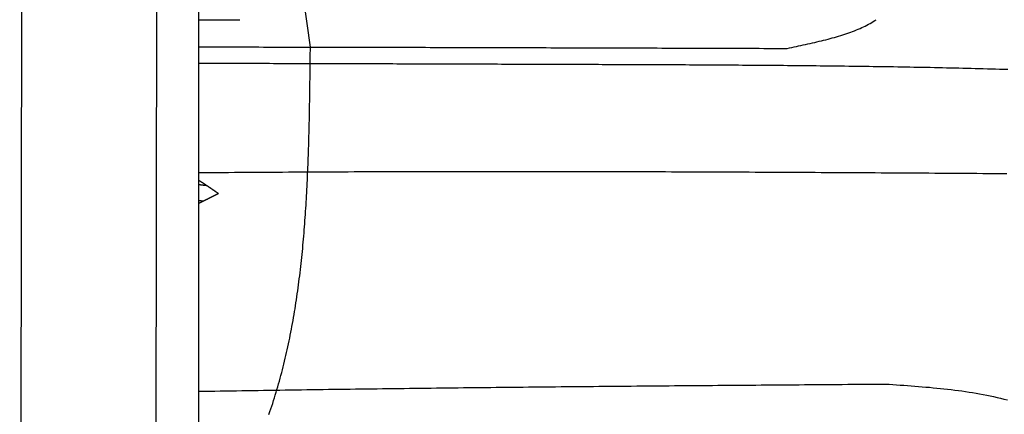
# Model space of a CAD drawing. Extents: x 562 to 7231, y 5767 to 12226.
# Tile 59 of 83: x 4462 to 5264, y 8919 to 9240. Entities that reach past the tile are written whole.
import ezdxf

# ---------------------------------------------------------------- set-up
doc = ezdxf.new("R2010")
doc.units = 0
doc.layers.get('0').update_dxf_attribs({"linetype": 'CONTINUOUS'})
doc.layers.add('CAR', color=10, linetype='CONTINUOUS')

msp = doc.modelspace()

# ---------------------------------------------------------------- linework, layer by layer
for p, q in [((4574.509, 10106.394), (4571.788, 8191.896)), ((4607.567, 9889.479), (4607.567, 8629.111)), ((4464.148, 9872.479), (4461.788, 8192.066))]:
    msp.add_line(p, q)
at = {"layer": 'CAR'}
msp.add_line((4698.65, 9218), (4623.894, 9746.723), dxfattribs=at)
for points in [[(4607.57, 9240.17, 0), (4607.83, 9240.17, 0), (4608.09, 9240.17, 0), (4608.36, 9240.17, 0), (4608.62, 9240.17, 0), (4608.88, 9240.17, 0), (4609.15, 9240.17, 0), (4609.41, 9240.17, 0), (4609.67, 9240.18, 0), (4609.94, 9240.18, 0), (4610.2, 9240.18, 0), (4610.47, 9240.18, 0), (4610.73, 9240.18, 0), (4610.99, 9240.18, 0), (4611.26, 9240.18, 0), (4611.52, 9240.18, 0), (4611.78, 9240.18, 0), (4612.05, 9240.19, 0), (4612.31, 9240.19, 0), (4612.57, 9240.19, 0), (4612.84, 9240.19, 0), (4613.1, 9240.19, 0), (4613.36, 9240.19, 0), (4613.63, 9240.19, 0), (4613.89, 9240.19, 0), (4614.16, 9240.19, 0), (4614.42, 9240.2, 0), (4614.68, 9240.2, 0), (4614.95, 9240.2, 0), (4615.21, 9240.2, 0), (4615.47, 9240.2, 0), (4615.74, 9240.2, 0), (4616, 9240.2, 0), (4616.26, 9240.2, 0), (4616.53, 9240.2, 0), (4616.79, 9240.21, 0), (4617.06, 9240.21, 0), (4617.32, 9240.21, 0), (4617.58, 9240.21, 0), (4617.85, 9240.21, 0), (4618.11, 9240.21, 0), (4618.37, 9240.21, 0), (4618.64, 9240.21, 0), (4618.9, 9240.21, 0), (4619.16, 9240.22, 0), (4619.43, 9240.22, 0), (4619.69, 9240.22, 0), (4619.96, 9240.22, 0), (4620.22, 9240.22, 0), (4620.48, 9240.22, 0), (4620.75, 9240.22, 0), (4621.01, 9240.22, 0), (4621.27, 9240.22, 0), (4621.54, 9240.22, 0), (4621.8, 9240.23, 0), (4622.06, 9240.23, 0), (4622.33, 9240.23, 0), (4622.59, 9240.23, 0), (4622.85, 9240.23, 0), (4623.12, 9240.23, 0), (4623.38, 9240.23, 0), (4623.65, 9240.23, 0), (4623.91, 9240.23, 0), (4624.17, 9240.24, 0), (4624.44, 9240.24, 0), (4624.7, 9240.24, 0), (4624.96, 9240.24, 0), (4625.23, 9240.24, 0), (4625.49, 9240.24, 0), (4625.75, 9240.24, 0), (4626.02, 9240.24, 0), (4626.28, 9240.24, 0), (4626.55, 9240.24, 0), (4626.81, 9240.25, 0), (4627.07, 9240.25, 0), (4627.34, 9240.25, 0), (4627.6, 9240.25, 0), (4627.86, 9240.25, 0), (4628.13, 9240.25, 0), (4628.39, 9240.25, 0), (4628.65, 9240.25, 0), (4628.92, 9240.25, 0), (4629.18, 9240.26, 0), (4629.44, 9240.26, 0), (4629.71, 9240.26, 0), (4629.97, 9240.26, 0), (4630.24, 9240.26, 0), (4630.5, 9240.26, 0), (4630.76, 9240.26, 0), (4631.03, 9240.26, 0), (4631.29, 9240.26, 0), (4631.55, 9240.26, 0), (4631.82, 9240.27, 0), (4632.08, 9240.27, 0), (4632.34, 9240.27, 0), (4632.61, 9240.27, 0), (4632.87, 9240.27, 0), (4633.14, 9240.27, 0), (4633.4, 9240.27, 0), (4633.66, 9240.27, 0), (4633.93, 9240.27, 0), (4634.19, 9240.27, 0), (4634.45, 9240.28, 0), (4634.72, 9240.28, 0), (4634.98, 9240.28, 0), (4635.24, 9240.28, 0), (4635.51, 9240.28, 0), (4635.77, 9240.28, 0), (4636.04, 9240.28, 0), (4636.3, 9240.28, 0), (4636.56, 9240.28, 0), (4636.83, 9240.28, 0), (4637.09, 9240.29, 0), (4637.35, 9240.29, 0), (4637.62, 9240.29, 0), (4637.88, 9240.29, 0), (4638.14, 9240.29, 0), (4638.41, 9240.29, 0), (4638.67, 9240.29, 0), (4638.93, 9240.29, 0), (4639.2, 9240.29, 0), (4639.46, 9240.29, 0), (4639.73, 9240.3, 0), (4639.99, 9240.3, 0), (4640.25, 9240.3, 0), (4640.52, 9240.3, 0), (4640.78, 9240.3, 0), (4641.04, 9240.3, 0)], [(5087.01, 9216.92, 0), (5088.9, 9217.31, 0), (5090.8, 9217.71, 0), (5092.69, 9218.11, 0), (5094.58, 9218.52, 0), (5096.47, 9218.92, 0), (5098.35, 9219.32, 0), (5100.23, 9219.73, 0), (5102.1, 9220.14, 0), (5103.97, 9220.55, 0), (5105.83, 9220.97, 0), (5107.68, 9221.39, 0), (5109.53, 9221.82, 0), (5111.36, 9222.25, 0), (5113.19, 9222.69, 0), (5115, 9223.13, 0), (5116.81, 9223.58, 0), (5118.6, 9224.03, 0), (5120.38, 9224.49, 0), (5122.14, 9224.96, 0), (5123.89, 9225.44, 0), (5125.63, 9225.93, 0), (5127.35, 9226.42, 0), (5129.05, 9226.92, 0), (5130.74, 9227.44, 0), (5132.41, 9227.96, 0), (5134.05, 9228.49, 0), (5135.68, 9229.04, 0), (5137.29, 9229.59, 0), (5138.88, 9230.16, 0), (5140.44, 9230.73, 0), (5141.99, 9231.33, 0), (5143.51, 9231.93, 0), (5145, 9232.55, 0), (5146.47, 9233.18, 0), (5147.92, 9233.82, 0), (5149.33, 9234.48, 0), (5150.72, 9235.15, 0), (5152.09, 9235.84, 0), (5153.42, 9236.55, 0), (5154.72, 9237.27, 0), (5156, 9238.01, 0), (5157.24, 9238.76, 0), (5158.45, 9239.53, 0), (5159.63, 9240.32, 0)], [(4607.57, 9218.13, 0), (4611.34, 9218.13, 0), (4615.12, 9218.12, 0), (4618.89, 9218.12, 0), (4622.67, 9218.11, 0), (4626.44, 9218.11, 0), (4630.22, 9218.11, 0), (4633.99, 9218.1, 0), (4637.77, 9218.1, 0), (4641.54, 9218.09, 0), (4645.32, 9218.09, 0), (4649.09, 9218.08, 0), (4652.87, 9218.08, 0), (4656.64, 9218.07, 0), (4660.42, 9218.06, 0), (4664.19, 9218.06, 0), (4667.97, 9218.05, 0), (4671.74, 9218.05, 0), (4675.52, 9218.04, 0), (4679.29, 9218.03, 0), (4683.07, 9218.03, 0), (4686.84, 9218.02, 0), (4690.62, 9218.01, 0), (4694.39, 9218.01, 0), (4698.17, 9218, 0), (4701.94, 9217.99, 0), (4705.72, 9217.99, 0), (4709.49, 9217.98, 0), (4713.27, 9217.97, 0), (4717.04, 9217.97, 0), (4720.82, 9217.96, 0), (4724.59, 9217.95, 0), (4728.37, 9217.94, 0), (4732.14, 9217.93, 0), (4735.92, 9217.93, 0), (4739.69, 9217.92, 0), (4743.47, 9217.91, 0), (4747.24, 9217.9, 0), (4751.02, 9217.89, 0), (4754.79, 9217.89, 0), (4758.57, 9217.88, 0), (4762.34, 9217.87, 0), (4766.12, 9217.86, 0), (4769.89, 9217.85, 0), (4773.67, 9217.84, 0), (4777.44, 9217.83, 0), (4781.22, 9217.83, 0), (4784.99, 9217.82, 0), (4788.77, 9217.81, 0), (4792.54, 9217.8, 0), (4796.32, 9217.79, 0), (4800.09, 9217.78, 0), (4803.87, 9217.77, 0), (4807.65, 9217.76, 0), (4811.42, 9217.75, 0), (4815.2, 9217.74, 0), (4818.97, 9217.73, 0), (4822.75, 9217.72, 0), (4826.52, 9217.71, 0), (4830.3, 9217.7, 0), (4834.07, 9217.69, 0), (4837.85, 9217.68, 0), (4841.62, 9217.67, 0), (4845.4, 9217.66, 0), (4849.17, 9217.65, 0), (4852.95, 9217.64, 0), (4856.72, 9217.63, 0), (4860.5, 9217.62, 0), (4864.27, 9217.61, 0), (4868.05, 9217.6, 0), (4871.82, 9217.59, 0), (4875.6, 9217.58, 0), (4879.37, 9217.57, 0), (4883.15, 9217.56, 0), (4886.92, 9217.55, 0), (4890.7, 9217.54, 0), (4894.47, 9217.52, 0), (4898.25, 9217.51, 0), (4902.02, 9217.5, 0), (4905.8, 9217.49, 0), (4909.57, 9217.48, 0), (4913.35, 9217.47, 0), (4917.12, 9217.46, 0), (4920.9, 9217.45, 0), (4924.67, 9217.43, 0), (4928.45, 9217.42, 0), (4932.23, 9217.41, 0), (4936, 9217.4, 0), (4939.78, 9217.39, 0), (4943.55, 9217.38, 0), (4947.33, 9217.37, 0), (4951.1, 9217.35, 0), (4954.88, 9217.34, 0), (4958.65, 9217.33, 0), (4962.43, 9217.32, 0), (4966.2, 9217.31, 0), (4969.98, 9217.29, 0), (4973.75, 9217.28, 0), (4977.53, 9217.27, 0), (4981.3, 9217.26, 0), (4985.08, 9217.25, 0), (4988.85, 9217.23, 0), (4992.63, 9217.22, 0), (4996.4, 9217.21, 0), (5000.18, 9217.2, 0), (5003.95, 9217.19, 0), (5007.73, 9217.17, 0), (5011.5, 9217.16, 0), (5015.28, 9217.15, 0), (5019.05, 9217.14, 0), (5022.83, 9217.13, 0), (5026.6, 9217.11, 0), (5030.38, 9217.1, 0), (5034.16, 9217.09, 0), (5037.93, 9217.08, 0), (5041.71, 9217.06, 0), (5045.48, 9217.05, 0), (5049.26, 9217.04, 0), (5053.03, 9217.03, 0), (5056.81, 9217.02, 0), (5060.58, 9217, 0), (5064.36, 9216.99, 0), (5068.13, 9216.98, 0), (5071.91, 9216.97, 0), (5075.68, 9216.95, 0), (5079.46, 9216.94, 0), (5083.23, 9216.93, 0), (5087.01, 9216.92, 0)], [(4664.89, 8918.85, 0), (4665.66, 8921.08, 0), (4666.43, 8923.31, 0), (4667.17, 8925.55, 0), (4667.91, 8927.8, 0), (4668.64, 8930.05, 0), (4669.35, 8932.31, 0), (4670.05, 8934.58, 0), (4670.74, 8936.85, 0), (4671.42, 8939.12, 0), (4672.09, 8941.4, 0), (4672.75, 8943.69, 0), (4673.39, 8945.98, 0), (4674.02, 8948.28, 0), (4674.65, 8950.58, 0), (4675.26, 8952.89, 0), (4675.86, 8955.21, 0), (4676.45, 8957.53, 0), (4677.02, 8959.85, 0), (4677.59, 8962.18, 0), (4678.15, 8964.52, 0), (4678.7, 8966.86, 0), (4679.23, 8969.2, 0), (4679.76, 8971.55, 0), (4680.28, 8973.91, 0), (4680.79, 8976.27, 0), (4681.28, 8978.63, 0), (4681.77, 8981, 0), (4682.25, 8983.38, 0), (4682.71, 8985.76, 0), (4683.17, 8988.14, 0), (4683.62, 8990.53, 0), (4684.06, 8992.92, 0), (4684.49, 8995.32, 0), (4684.91, 8997.72, 0), (4685.33, 9000.13, 0), (4685.73, 9002.54, 0), (4686.13, 9004.95, 0), (4686.51, 9007.37, 0), (4686.89, 9009.8, 0), (4687.26, 9012.22, 0), (4687.62, 9014.66, 0), (4687.97, 9017.09, 0), (4688.32, 9019.53, 0), (4688.66, 9021.98, 0), (4688.99, 9024.42, 0), (4689.31, 9026.88, 0), (4689.62, 9029.33, 0), (4689.93, 9031.79, 0), (4690.22, 9034.25, 0), (4690.51, 9036.72, 0), (4690.8, 9039.19, 0), (4691.08, 9041.66, 0), (4691.34, 9044.14, 0), (4691.61, 9046.62, 0), (4691.86, 9049.1, 0), (4692.11, 9051.59, 0), (4692.35, 9054.08, 0), (4692.59, 9056.58, 0), (4692.82, 9059.07, 0), (4693.04, 9061.57, 0), (4693.26, 9064.08, 0), (4693.47, 9066.58, 0), (4693.67, 9069.09, 0), (4693.87, 9071.6, 0), (4694.06, 9074.12, 0), (4694.25, 9076.64, 0), (4694.43, 9079.16, 0), (4694.6, 9081.68, 0), (4694.77, 9084.21, 0), (4694.94, 9086.73, 0), (4695.1, 9089.27, 0), (4695.25, 9091.8, 0), (4695.4, 9094.34, 0), (4695.54, 9096.87, 0), (4695.68, 9099.42, 0), (4695.82, 9101.96, 0), (4695.95, 9104.5, 0), (4696.07, 9107.05, 0), (4696.2, 9109.6, 0), (4696.31, 9112.15, 0), (4696.42, 9114.71, 0), (4696.53, 9117.27, 0), (4696.64, 9119.82, 0), (4696.74, 9122.38, 0), (4696.83, 9124.95, 0), (4696.93, 9127.51, 0), (4697.02, 9130.08, 0), (4697.1, 9132.64, 0), (4697.19, 9135.21, 0), (4697.26, 9137.78, 0), (4697.34, 9140.35, 0), (4697.41, 9142.93, 0), (4697.48, 9145.5, 0), (4697.55, 9148.08, 0), (4697.61, 9150.66, 0), (4697.68, 9153.24, 0), (4697.74, 9155.82, 0), (4697.79, 9158.4, 0), (4697.85, 9160.98, 0), (4697.9, 9163.57, 0), (4697.95, 9166.15, 0), (4698, 9168.74, 0), (4698.04, 9171.33, 0), (4698.09, 9173.91, 0), (4698.13, 9176.5, 0), (4698.17, 9179.09, 0), (4698.21, 9181.68, 0), (4698.25, 9184.27, 0), (4698.28, 9186.87, 0), (4698.32, 9189.46, 0), (4698.35, 9192.05, 0), (4698.38, 9194.64, 0), (4698.42, 9197.24, 0), (4698.45, 9199.83, 0), (4698.48, 9202.43, 0), (4698.51, 9205.02, 0), (4698.54, 9207.62, 0), (4698.56, 9210.21, 0), (4698.59, 9212.81, 0), (4698.62, 9215.4, 0), (4698.65, 9218, 0)], [(4607.57, 9204.89, 0), (4610.61, 9204.89, 0), (4613.66, 9204.88, 0), (4616.7, 9204.87, 0), (4619.75, 9204.87, 0), (4622.79, 9204.86, 0), (4625.84, 9204.86, 0), (4628.88, 9204.85, 0), (4631.93, 9204.84, 0), (4634.97, 9204.84, 0), (4638.02, 9204.83, 0), (4641.06, 9204.82, 0), (4644.11, 9204.82, 0), (4647.15, 9204.81, 0), (4650.2, 9204.8, 0), (4653.24, 9204.8, 0), (4656.29, 9204.79, 0), (4659.33, 9204.78, 0), (4662.38, 9204.78, 0), (4665.42, 9204.77, 0), (4668.47, 9204.76, 0), (4671.52, 9204.75, 0), (4674.56, 9204.75, 0), (4677.61, 9204.74, 0), (4680.65, 9204.73, 0), (4683.7, 9204.73, 0), (4686.74, 9204.72, 0), (4689.79, 9204.71, 0), (4692.83, 9204.7, 0), (4695.88, 9204.69, 0), (4698.92, 9204.69, 0), (4701.97, 9204.68, 0), (4705.01, 9204.67, 0), (4708.06, 9204.66, 0), (4711.1, 9204.65, 0), (4714.15, 9204.65, 0), (4717.19, 9204.64, 0), (4720.24, 9204.63, 0), (4723.28, 9204.62, 0), (4726.33, 9204.61, 0), (4729.37, 9204.61, 0), (4732.42, 9204.6, 0), (4735.46, 9204.59, 0), (4738.51, 9204.58, 0), (4741.56, 9204.57, 0), (4744.6, 9204.56, 0), (4747.65, 9204.55, 0), (4750.69, 9204.55, 0), (4753.74, 9204.54, 0), (4756.78, 9204.53, 0), (4759.83, 9204.52, 0), (4762.87, 9204.51, 0), (4765.92, 9204.5, 0), (4768.96, 9204.49, 0), (4772.01, 9204.48, 0), (4775.05, 9204.47, 0), (4778.1, 9204.46, 0), (4781.14, 9204.45, 0), (4784.19, 9204.45, 0), (4787.23, 9204.44, 0), (4790.28, 9204.43, 0), (4793.32, 9204.42, 0), (4796.37, 9204.41, 0), (4799.41, 9204.4, 0), (4802.46, 9204.39, 0), (4805.51, 9204.38, 0), (4808.55, 9204.37, 0), (4811.6, 9204.36, 0), (4814.64, 9204.35, 0), (4817.69, 9204.34, 0), (4820.73, 9204.33, 0), (4823.78, 9204.32, 0), (4826.82, 9204.31, 0), (4829.87, 9204.3, 0), (4832.91, 9204.29, 0), (4835.96, 9204.28, 0), (4839, 9204.27, 0), (4842.05, 9204.26, 0), (4845.09, 9204.25, 0), (4848.14, 9204.24, 0), (4851.18, 9204.23, 0), (4854.23, 9204.22, 0), (4857.27, 9204.21, 0), (4860.32, 9204.2, 0), (4863.36, 9204.19, 0), (4866.41, 9204.18, 0), (4869.46, 9204.17, 0), (4872.5, 9204.16, 0), (4875.55, 9204.15, 0), (4878.59, 9204.14, 0), (4881.64, 9204.13, 0), (4884.68, 9204.12, 0), (4887.73, 9204.11, 0), (4890.77, 9204.1, 0), (4893.82, 9204.09, 0), (4896.86, 9204.08, 0), (4899.91, 9204.07, 0), (4902.95, 9204.06, 0), (4906, 9204.04, 0), (4909.04, 9204.03, 0), (4912.09, 9204.02, 0), (4915.13, 9204.01, 0), (4918.18, 9204, 0), (4921.22, 9203.99, 0), (4924.27, 9203.98, 0), (4927.31, 9203.97, 0), (4930.36, 9203.96, 0), (4933.41, 9203.95, 0), (4936.45, 9203.94, 0), (4939.5, 9203.93, 0), (4942.54, 9203.92, 0), (4945.59, 9203.91, 0), (4948.63, 9203.9, 0), (4951.68, 9203.88, 0), (4954.72, 9203.87, 0), (4957.77, 9203.86, 0), (4960.81, 9203.85, 0), (4963.86, 9203.84, 0), (4966.9, 9203.83, 0), (4969.95, 9203.82, 0), (4972.99, 9203.81, 0), (4976.04, 9203.8, 0), (4979.08, 9203.79, 0), (4982.13, 9203.78, 0), (4985.17, 9203.77, 0), (4988.22, 9203.76, 0), (4991.26, 9203.74, 0), (4994.31, 9203.73, 0)], [(4994.31, 9203.73, 0), (4997.64, 9203.71, 0), (5000.96, 9203.7, 0), (5004.29, 9203.68, 0), (5007.61, 9203.66, 0), (5010.93, 9203.64, 0), (5014.26, 9203.62, 0), (5017.58, 9203.6, 0), (5020.91, 9203.58, 0), (5024.23, 9203.56, 0), (5027.56, 9203.54, 0), (5030.88, 9203.52, 0), (5034.21, 9203.5, 0), (5037.53, 9203.48, 0), (5040.86, 9203.46, 0), (5044.18, 9203.43, 0), (5047.51, 9203.41, 0), (5050.83, 9203.39, 0), (5054.16, 9203.37, 0), (5057.48, 9203.34, 0), (5060.81, 9203.32, 0), (5064.13, 9203.3, 0), (5067.46, 9203.27, 0), (5070.78, 9203.25, 0), (5074.11, 9203.22, 0), (5077.43, 9203.19, 0), (5080.76, 9203.17, 0), (5084.08, 9203.14, 0), (5087.41, 9203.11, 0), (5090.73, 9203.08, 0), (5094.05, 9203.05, 0), (5097.38, 9203.02, 0), (5100.7, 9202.99, 0), (5104.03, 9202.96, 0), (5107.35, 9202.93, 0), (5110.68, 9202.89, 0), (5114, 9202.86, 0), (5117.32, 9202.82, 0), (5120.65, 9202.79, 0), (5123.97, 9202.75, 0), (5127.3, 9202.71, 0), (5130.62, 9202.67, 0), (5133.95, 9202.63, 0), (5137.27, 9202.59, 0), (5140.59, 9202.55, 0), (5143.92, 9202.51, 0), (5147.24, 9202.46, 0), (5150.56, 9202.42, 0), (5153.89, 9202.37, 0), (5157.21, 9202.32, 0), (5160.54, 9202.27, 0), (5163.86, 9202.22, 0), (5167.18, 9202.17, 0), (5170.51, 9202.12, 0), (5173.83, 9202.06, 0), (5177.15, 9202.01, 0), (5180.48, 9201.95, 0), (5183.8, 9201.89, 0), (5187.12, 9201.83, 0), (5190.45, 9201.77, 0), (5193.77, 9201.71, 0), (5197.09, 9201.65, 0), (5200.42, 9201.58, 0), (5203.74, 9201.51, 0), (5207.06, 9201.45, 0), (5210.38, 9201.38, 0), (5213.71, 9201.31, 0), (5217.03, 9201.23, 0), (5220.35, 9201.16, 0), (5223.67, 9201.08, 0), (5227, 9201, 0), (5230.32, 9200.92, 0), (5233.64, 9200.84, 0), (5236.96, 9200.76, 0), (5240.29, 9200.67, 0), (5243.61, 9200.59, 0), (5246.93, 9200.5, 0), (5250.25, 9200.41, 0), (5253.57, 9200.31, 0), (5256.89, 9200.22, 0), (5260.22, 9200.12, 0), (5263.54, 9200.02, 0), (5266.86, 9199.92, 0)], [(5265.99, 9114.74, 0), (5261.12, 9114.78, 0), (5256.24, 9114.81, 0), (5251.36, 9114.85, 0), (5246.48, 9114.88, 0), (5241.61, 9114.92, 0), (5236.73, 9114.95, 0), (5231.85, 9114.98, 0), (5226.98, 9115.02, 0), (5222.1, 9115.05, 0), (5217.22, 9115.08, 0), (5212.34, 9115.11, 0), (5207.47, 9115.15, 0), (5202.59, 9115.18, 0), (5197.71, 9115.21, 0), (5192.83, 9115.24, 0), (5187.96, 9115.27, 0), (5183.08, 9115.3, 0), (5178.2, 9115.34, 0), (5173.32, 9115.37, 0), (5168.45, 9115.4, 0), (5163.57, 9115.43, 0), (5158.69, 9115.46, 0), (5153.81, 9115.49, 0), (5148.94, 9115.52, 0), (5144.06, 9115.54, 0), (5139.18, 9115.57, 0), (5134.3, 9115.6, 0), (5129.43, 9115.63, 0), (5124.55, 9115.66, 0), (5119.67, 9115.68, 0), (5114.8, 9115.71, 0), (5109.92, 9115.74, 0), (5105.04, 9115.76, 0), (5100.16, 9115.79, 0), (5095.29, 9115.82, 0), (5090.41, 9115.84, 0), (5085.53, 9115.87, 0), (5080.65, 9115.89, 0), (5075.78, 9115.91, 0), (5070.9, 9115.94, 0), (5066.02, 9115.96, 0), (5061.14, 9115.98, 0), (5056.27, 9116.01, 0), (5051.39, 9116.03, 0), (5046.51, 9116.05, 0), (5041.64, 9116.07, 0), (5036.76, 9116.09, 0), (5031.88, 9116.11, 0), (5027, 9116.13, 0), (5022.13, 9116.15, 0), (5017.25, 9116.17, 0), (5012.37, 9116.19, 0), (5007.49, 9116.21, 0), (5002.62, 9116.23, 0), (4997.74, 9116.24, 0), (4992.86, 9116.26, 0), (4987.98, 9116.28, 0), (4983.11, 9116.29, 0), (4978.23, 9116.31, 0), (4973.35, 9116.32, 0), (4968.48, 9116.33, 0), (4963.6, 9116.35, 0), (4958.72, 9116.36, 0), (4953.84, 9116.37, 0), (4948.97, 9116.39, 0), (4944.09, 9116.4, 0), (4939.21, 9116.41, 0), (4934.33, 9116.42, 0), (4929.46, 9116.43, 0), (4924.58, 9116.44, 0), (4919.7, 9116.44, 0), (4914.83, 9116.45, 0), (4909.95, 9116.46, 0), (4905.07, 9116.47, 0), (4900.19, 9116.47, 0), (4895.32, 9116.48, 0), (4890.44, 9116.48, 0), (4885.56, 9116.49, 0), (4880.68, 9116.49, 0), (4875.81, 9116.49, 0), (4870.93, 9116.5, 0), (4866.05, 9116.5, 0), (4861.18, 9116.5, 0), (4856.3, 9116.5, 0), (4851.42, 9116.5, 0), (4846.54, 9116.5, 0), (4841.67, 9116.49, 0), (4836.79, 9116.49, 0), (4831.91, 9116.49, 0), (4827.04, 9116.49, 0), (4822.16, 9116.48, 0), (4817.28, 9116.48, 0), (4812.4, 9116.47, 0), (4807.53, 9116.46, 0), (4802.65, 9116.45, 0), (4797.77, 9116.45, 0), (4792.89, 9116.44, 0), (4788.02, 9116.43, 0), (4783.14, 9116.42, 0), (4778.26, 9116.41, 0), (4773.39, 9116.39, 0), (4768.51, 9116.38, 0), (4763.63, 9116.37, 0), (4758.75, 9116.35, 0), (4753.88, 9116.34, 0), (4749, 9116.32, 0), (4744.12, 9116.3, 0), (4739.25, 9116.29, 0), (4734.37, 9116.27, 0), (4729.49, 9116.25, 0), (4724.61, 9116.23, 0), (4719.74, 9116.21, 0), (4714.86, 9116.19, 0), (4709.98, 9116.16, 0), (4705.11, 9116.14, 0), (4700.23, 9116.12, 0), (4695.35, 9116.09, 0), (4690.48, 9116.06, 0), (4685.6, 9116.04, 0), (4680.72, 9116.01, 0), (4675.84, 9115.98, 0), (4670.97, 9115.95, 0), (4666.09, 9115.92, 0), (4661.21, 9115.89, 0), (4656.34, 9115.86, 0), (4651.46, 9115.82, 0), (4646.58, 9115.79, 0), (4641.7, 9115.75, 0), (4636.83, 9115.72, 0), (4631.95, 9115.68, 0), (4627.07, 9115.65, 0), (4622.2, 9115.61, 0), (4617.32, 9115.57, 0), (4612.44, 9115.53, 0), (4607.57, 9115.49, 0)], [(4607.57, 9109.65, 0), (4607.69, 9109.57, 0), (4607.82, 9109.49, 0), (4607.95, 9109.41, 0), (4608.08, 9109.33, 0), (4608.21, 9109.24, 0), (4608.34, 9109.16, 0), (4608.46, 9109.08, 0), (4608.59, 9109, 0), (4608.72, 9108.91, 0), (4608.85, 9108.83, 0), (4608.98, 9108.75, 0), (4609.11, 9108.67, 0), (4609.23, 9108.58, 0), (4609.36, 9108.5, 0), (4609.49, 9108.42, 0), (4609.62, 9108.34, 0), (4609.75, 9108.25, 0), (4609.87, 9108.17, 0), (4610, 9108.09, 0), (4610.13, 9108, 0), (4610.26, 9107.92, 0), (4610.38, 9107.84, 0), (4610.51, 9107.75, 0), (4610.64, 9107.67, 0), (4610.77, 9107.59, 0), (4610.89, 9107.5, 0), (4611.02, 9107.42, 0), (4611.15, 9107.34, 0), (4611.28, 9107.25, 0), (4611.4, 9107.17, 0), (4611.53, 9107.09, 0), (4611.66, 9107, 0), (4611.79, 9106.92, 0), (4611.91, 9106.83, 0), (4612.04, 9106.75, 0), (4612.17, 9106.67, 0), (4612.3, 9106.58, 0), (4612.42, 9106.5, 0), (4612.55, 9106.41, 0), (4612.68, 9106.33, 0), (4612.81, 9106.24, 0), (4612.93, 9106.16, 0), (4613.06, 9106.07, 0), (4613.19, 9105.99, 0), (4613.31, 9105.9, 0), (4613.44, 9105.82, 0), (4613.57, 9105.73, 0), (4613.69, 9105.65, 0), (4613.82, 9105.57, 0), (4613.95, 9105.48, 0), (4614.08, 9105.4, 0), (4614.2, 9105.31, 0), (4614.33, 9105.22, 0), (4614.46, 9105.14, 0), (4614.58, 9105.05, 0), (4614.71, 9104.97, 0), (4614.84, 9104.88, 0), (4614.96, 9104.8, 0), (4615.09, 9104.71, 0), (4615.22, 9104.63, 0), (4615.34, 9104.54, 0), (4615.47, 9104.46, 0), (4615.6, 9104.37, 0), (4615.72, 9104.28, 0), (4615.85, 9104.2, 0), (4615.98, 9104.11, 0), (4616.1, 9104.03, 0), (4616.23, 9103.94, 0), (4616.36, 9103.86, 0), (4616.48, 9103.77, 0), (4616.61, 9103.68, 0), (4616.73, 9103.6, 0), (4616.86, 9103.51, 0), (4616.99, 9103.43, 0), (4617.11, 9103.34, 0), (4617.24, 9103.25, 0), (4617.37, 9103.17, 0), (4617.49, 9103.08, 0), (4617.62, 9102.99, 0), (4617.75, 9102.91, 0), (4617.87, 9102.82, 0), (4618, 9102.74, 0), (4618.12, 9102.65, 0), (4618.25, 9102.56, 0), (4618.38, 9102.48, 0), (4618.5, 9102.39, 0), (4618.63, 9102.3, 0), (4618.76, 9102.22, 0), (4618.88, 9102.13, 0), (4619.01, 9102.04, 0), (4619.13, 9101.96, 0), (4619.26, 9101.87, 0), (4619.39, 9101.78, 0), (4619.51, 9101.7, 0), (4619.64, 9101.61, 0), (4619.76, 9101.52, 0), (4619.89, 9101.44, 0), (4620.02, 9101.35, 0), (4620.14, 9101.26, 0), (4620.27, 9101.18, 0), (4620.39, 9101.09, 0), (4620.52, 9101, 0), (4620.65, 9100.92, 0), (4620.77, 9100.83, 0), (4620.9, 9100.74, 0), (4621.02, 9100.66, 0), (4621.15, 9100.57, 0), (4621.28, 9100.48, 0), (4621.4, 9100.4, 0), (4621.53, 9100.31, 0), (4621.65, 9100.22, 0), (4621.78, 9100.13, 0), (4621.91, 9100.05, 0), (4622.03, 9099.96, 0), (4622.16, 9099.87, 0), (4622.28, 9099.79, 0), (4622.41, 9099.7, 0), (4622.54, 9099.61, 0), (4622.66, 9099.53, 0), (4622.79, 9099.44, 0), (4622.91, 9099.35, 0), (4623.04, 9099.26, 0), (4623.17, 9099.18, 0), (4623.29, 9099.09, 0), (4623.42, 9099, 0), (4623.54, 9098.92, 0), (4623.67, 9098.83, 0)], [(4607.57, 9106.14, 0), (4607.62, 9106.13, 0), (4607.67, 9106.12, 0), (4607.72, 9106.12, 0), (4607.77, 9106.11, 0), (4607.83, 9106.1, 0), (4607.88, 9106.1, 0), (4607.93, 9106.09, 0), (4607.98, 9106.08, 0), (4608.03, 9106.08, 0), (4608.09, 9106.07, 0), (4608.14, 9106.07, 0), (4608.19, 9106.06, 0), (4608.24, 9106.05, 0), (4608.29, 9106.05, 0), (4608.35, 9106.04, 0), (4608.4, 9106.03, 0), (4608.45, 9106.03, 0), (4608.5, 9106.02, 0), (4608.55, 9106.02, 0), (4608.61, 9106.01, 0), (4608.66, 9106, 0), (4608.71, 9106, 0), (4608.76, 9105.99, 0), (4608.81, 9105.98, 0), (4608.87, 9105.98, 0), (4608.92, 9105.97, 0), (4608.97, 9105.97, 0), (4609.02, 9105.96, 0), (4609.07, 9105.95, 0), (4609.13, 9105.95, 0), (4609.18, 9105.94, 0), (4609.23, 9105.93, 0), (4609.28, 9105.93, 0), (4609.33, 9105.92, 0), (4609.38, 9105.92, 0), (4609.44, 9105.91, 0), (4609.49, 9105.9, 0), (4609.54, 9105.9, 0), (4609.59, 9105.89, 0), (4609.64, 9105.88, 0), (4609.7, 9105.88, 0), (4609.75, 9105.87, 0), (4609.8, 9105.87, 0), (4609.85, 9105.86, 0), (4609.9, 9105.85, 0), (4609.96, 9105.85, 0), (4610.01, 9105.84, 0), (4610.06, 9105.83, 0), (4610.11, 9105.83, 0), (4610.16, 9105.82, 0), (4610.22, 9105.81, 0), (4610.27, 9105.81, 0), (4610.32, 9105.8, 0), (4610.37, 9105.8, 0), (4610.42, 9105.79, 0), (4610.48, 9105.78, 0), (4610.53, 9105.78, 0), (4610.58, 9105.77, 0), (4610.63, 9105.76, 0), (4610.68, 9105.76, 0), (4610.74, 9105.75, 0), (4610.79, 9105.75, 0), (4610.84, 9105.74, 0), (4610.89, 9105.73, 0), (4610.94, 9105.73, 0), (4611, 9105.72, 0), (4611.05, 9105.71, 0), (4611.1, 9105.71, 0), (4611.15, 9105.7, 0), (4611.2, 9105.69, 0), (4611.26, 9105.69, 0), (4611.31, 9105.68, 0), (4611.36, 9105.68, 0), (4611.41, 9105.67, 0), (4611.46, 9105.66, 0), (4611.52, 9105.66, 0), (4611.57, 9105.65, 0), (4611.62, 9105.64, 0), (4611.67, 9105.64, 0), (4611.72, 9105.63, 0), (4611.78, 9105.62, 0), (4611.83, 9105.62, 0), (4611.88, 9105.61, 0), (4611.93, 9105.61, 0), (4611.98, 9105.6, 0), (4612.04, 9105.59, 0), (4612.09, 9105.59, 0), (4612.14, 9105.58, 0), (4612.19, 9105.57, 0), (4612.24, 9105.57, 0), (4612.3, 9105.56, 0), (4612.35, 9105.56, 0), (4612.4, 9105.55, 0), (4612.45, 9105.54, 0), (4612.5, 9105.54, 0), (4612.56, 9105.53, 0), (4612.61, 9105.52, 0), (4612.66, 9105.52, 0), (4612.71, 9105.51, 0), (4612.76, 9105.5, 0), (4612.82, 9105.5, 0), (4612.87, 9105.49, 0), (4612.92, 9105.49, 0), (4612.97, 9105.48, 0), (4613.02, 9105.47, 0), (4613.08, 9105.47, 0), (4613.13, 9105.46, 0), (4613.18, 9105.45, 0), (4613.23, 9105.45, 0), (4613.28, 9105.44, 0), (4613.34, 9105.43, 0), (4613.39, 9105.43, 0), (4613.44, 9105.42, 0), (4613.49, 9105.42, 0), (4613.54, 9105.41, 0), (4613.6, 9105.4, 0), (4613.65, 9105.4, 0), (4613.7, 9105.39, 0), (4613.75, 9105.38, 0), (4613.8, 9105.38, 0), (4613.86, 9105.37, 0), (4613.91, 9105.36, 0), (4613.96, 9105.36, 0), (4614.01, 9105.35, 0), (4614.06, 9105.35, 0), (4614.12, 9105.34, 0), (4614.17, 9105.33, 0)], [(4607.57, 9090.77, 0), (4607.69, 9090.83, 0), (4607.82, 9090.89, 0), (4607.95, 9090.96, 0), (4608.08, 9091.02, 0), (4608.2, 9091.08, 0), (4608.33, 9091.14, 0), (4608.46, 9091.2, 0), (4608.59, 9091.26, 0), (4608.71, 9091.33, 0), (4608.84, 9091.39, 0), (4608.97, 9091.45, 0), (4609.09, 9091.51, 0), (4609.22, 9091.57, 0), (4609.35, 9091.64, 0), (4609.48, 9091.7, 0), (4609.6, 9091.76, 0), (4609.73, 9091.82, 0), (4609.86, 9091.88, 0), (4609.99, 9091.95, 0), (4610.11, 9092.01, 0), (4610.24, 9092.07, 0), (4610.37, 9092.13, 0), (4610.49, 9092.2, 0), (4610.62, 9092.26, 0), (4610.75, 9092.32, 0), (4610.88, 9092.38, 0), (4611, 9092.45, 0), (4611.13, 9092.51, 0), (4611.26, 9092.57, 0), (4611.38, 9092.63, 0), (4611.51, 9092.7, 0), (4611.64, 9092.76, 0), (4611.77, 9092.82, 0), (4611.89, 9092.88, 0), (4612.02, 9092.95, 0), (4612.15, 9093.01, 0), (4612.27, 9093.07, 0), (4612.4, 9093.14, 0), (4612.53, 9093.2, 0), (4612.65, 9093.26, 0), (4612.78, 9093.32, 0), (4612.91, 9093.39, 0), (4613.04, 9093.45, 0), (4613.16, 9093.51, 0), (4613.29, 9093.58, 0), (4613.42, 9093.64, 0), (4613.54, 9093.7, 0), (4613.67, 9093.77, 0), (4613.8, 9093.83, 0), (4613.92, 9093.89, 0), (4614.05, 9093.96, 0), (4614.18, 9094.02, 0), (4614.3, 9094.08, 0), (4614.43, 9094.15, 0), (4614.56, 9094.21, 0), (4614.68, 9094.27, 0), (4614.81, 9094.34, 0), (4614.94, 9094.4, 0), (4615.07, 9094.46, 0), (4615.19, 9094.53, 0), (4615.32, 9094.59, 0), (4615.45, 9094.66, 0), (4615.57, 9094.72, 0), (4615.7, 9094.78, 0), (4615.83, 9094.85, 0), (4615.95, 9094.91, 0), (4616.08, 9094.97, 0), (4616.21, 9095.04, 0), (4616.33, 9095.1, 0), (4616.46, 9095.17, 0), (4616.59, 9095.23, 0), (4616.71, 9095.29, 0), (4616.84, 9095.36, 0), (4616.97, 9095.42, 0), (4617.09, 9095.49, 0), (4617.22, 9095.55, 0), (4617.35, 9095.61, 0), (4617.47, 9095.68, 0), (4617.6, 9095.74, 0), (4617.72, 9095.81, 0), (4617.85, 9095.87, 0), (4617.98, 9095.93, 0), (4618.1, 9096, 0), (4618.23, 9096.06, 0), (4618.36, 9096.13, 0), (4618.48, 9096.19, 0), (4618.61, 9096.25, 0), (4618.74, 9096.32, 0), (4618.86, 9096.38, 0), (4618.99, 9096.45, 0), (4619.12, 9096.51, 0), (4619.24, 9096.57, 0), (4619.37, 9096.64, 0), (4619.5, 9096.7, 0), (4619.62, 9096.77, 0), (4619.75, 9096.83, 0), (4619.88, 9096.9, 0), (4620, 9096.96, 0), (4620.13, 9097.02, 0), (4620.26, 9097.09, 0), (4620.38, 9097.15, 0), (4620.51, 9097.22, 0), (4620.63, 9097.28, 0), (4620.76, 9097.35, 0), (4620.89, 9097.41, 0), (4621.01, 9097.48, 0), (4621.14, 9097.54, 0), (4621.27, 9097.6, 0), (4621.39, 9097.67, 0), (4621.52, 9097.73, 0), (4621.65, 9097.8, 0), (4621.77, 9097.86, 0), (4621.9, 9097.93, 0), (4622.03, 9097.99, 0), (4622.15, 9098.06, 0), (4622.28, 9098.12, 0), (4622.41, 9098.18, 0), (4622.53, 9098.25, 0), (4622.66, 9098.31, 0), (4622.78, 9098.38, 0), (4622.91, 9098.44, 0), (4623.04, 9098.51, 0), (4623.16, 9098.57, 0), (4623.29, 9098.64, 0), (4623.42, 9098.7, 0), (4623.54, 9098.76, 0), (4623.67, 9098.83, 0)], [(4607.57, 9093.24, 0), (4607.6, 9093.23, 0), (4607.63, 9093.23, 0), (4607.66, 9093.22, 0), (4607.69, 9093.22, 0), (4607.72, 9093.21, 0), (4607.75, 9093.21, 0), (4607.78, 9093.21, 0), (4607.81, 9093.2, 0), (4607.84, 9093.2, 0), (4607.87, 9093.19, 0), (4607.9, 9093.19, 0), (4607.93, 9093.18, 0), (4607.96, 9093.18, 0), (4607.99, 9093.17, 0), (4608.02, 9093.17, 0), (4608.05, 9093.16, 0), (4608.08, 9093.16, 0), (4608.11, 9093.15, 0), (4608.14, 9093.15, 0), (4608.17, 9093.14, 0), (4608.2, 9093.14, 0), (4608.23, 9093.13, 0), (4608.26, 9093.13, 0), (4608.29, 9093.12, 0), (4608.32, 9093.12, 0), (4608.35, 9093.12, 0), (4608.38, 9093.11, 0), (4608.41, 9093.11, 0), (4608.44, 9093.1, 0), (4608.47, 9093.1, 0), (4608.5, 9093.09, 0), (4608.53, 9093.09, 0), (4608.56, 9093.08, 0), (4608.59, 9093.08, 0), (4608.62, 9093.07, 0), (4608.65, 9093.07, 0), (4608.68, 9093.06, 0), (4608.71, 9093.06, 0), (4608.74, 9093.05, 0), (4608.77, 9093.05, 0), (4608.8, 9093.04, 0), (4608.83, 9093.04, 0), (4608.86, 9093.03, 0), (4608.89, 9093.03, 0), (4608.92, 9093.03, 0), (4608.95, 9093.02, 0), (4608.98, 9093.02, 0), (4609.01, 9093.01, 0), (4609.04, 9093.01, 0), (4609.07, 9093, 0), (4609.1, 9093, 0), (4609.13, 9092.99, 0), (4609.16, 9092.99, 0), (4609.19, 9092.98, 0), (4609.22, 9092.98, 0), (4609.25, 9092.97, 0), (4609.28, 9092.97, 0), (4609.31, 9092.96, 0), (4609.34, 9092.96, 0), (4609.37, 9092.95, 0), (4609.4, 9092.95, 0), (4609.43, 9092.94, 0), (4609.46, 9092.94, 0), (4609.49, 9092.93, 0), (4609.52, 9092.93, 0), (4609.55, 9092.93, 0), (4609.58, 9092.92, 0), (4609.61, 9092.92, 0), (4609.64, 9092.91, 0), (4609.67, 9092.91, 0), (4609.7, 9092.9, 0), (4609.73, 9092.9, 0), (4609.76, 9092.89, 0), (4609.79, 9092.89, 0), (4609.82, 9092.88, 0), (4609.85, 9092.88, 0), (4609.88, 9092.87, 0), (4609.91, 9092.87, 0), (4609.94, 9092.86, 0), (4609.97, 9092.86, 0), (4610, 9092.85, 0), (4610.03, 9092.85, 0), (4610.06, 9092.84, 0), (4610.09, 9092.84, 0), (4610.12, 9092.83, 0), (4610.15, 9092.83, 0), (4610.18, 9092.83, 0), (4610.21, 9092.82, 0), (4610.24, 9092.82, 0), (4610.27, 9092.81, 0), (4610.3, 9092.81, 0), (4610.33, 9092.8, 0), (4610.36, 9092.8, 0), (4610.39, 9092.79, 0), (4610.42, 9092.79, 0), (4610.45, 9092.78, 0), (4610.48, 9092.78, 0), (4610.51, 9092.77, 0), (4610.54, 9092.77, 0), (4610.57, 9092.76, 0), (4610.6, 9092.76, 0), (4610.63, 9092.75, 0), (4610.66, 9092.75, 0), (4610.69, 9092.74, 0), (4610.72, 9092.74, 0), (4610.75, 9092.73, 0), (4610.78, 9092.73, 0), (4610.81, 9092.72, 0), (4610.84, 9092.72, 0), (4610.87, 9092.71, 0), (4610.9, 9092.71, 0), (4610.93, 9092.71, 0), (4610.96, 9092.7, 0), (4610.99, 9092.7, 0), (4611.02, 9092.69, 0), (4611.05, 9092.69, 0), (4611.08, 9092.68, 0), (4611.11, 9092.68, 0), (4611.14, 9092.67, 0), (4611.17, 9092.67, 0), (4611.21, 9092.66, 0), (4611.24, 9092.66, 0), (4611.27, 9092.65, 0), (4611.3, 9092.65, 0), (4611.33, 9092.64, 0), (4611.36, 9092.64, 0), (4611.39, 9092.63, 0)], [(4607.57, 8937.64, 0), (4611.97, 8937.71, 0), (4616.38, 8937.79, 0), (4620.79, 8937.86, 0), (4625.19, 8937.93, 0), (4629.6, 8938, 0), (4634.01, 8938.08, 0), (4638.41, 8938.15, 0), (4642.82, 8938.22, 0), (4647.23, 8938.29, 0), (4651.63, 8938.36, 0), (4656.04, 8938.42, 0), (4660.45, 8938.49, 0), (4664.85, 8938.56, 0), (4669.26, 8938.63, 0), (4673.67, 8938.69, 0), (4678.07, 8938.76, 0), (4682.48, 8938.82, 0), (4686.89, 8938.89, 0), (4691.29, 8938.95, 0), (4695.7, 8939.01, 0), (4700.11, 8939.08, 0), (4704.51, 8939.14, 0), (4708.92, 8939.2, 0), (4713.33, 8939.26, 0), (4717.73, 8939.32, 0), (4722.14, 8939.38, 0), (4726.55, 8939.44, 0), (4730.96, 8939.5, 0), (4735.36, 8939.56, 0), (4739.77, 8939.62, 0), (4744.18, 8939.67, 0), (4748.58, 8939.73, 0), (4752.99, 8939.79, 0), (4757.4, 8939.84, 0), (4761.8, 8939.9, 0), (4766.21, 8939.95, 0), (4770.62, 8940, 0), (4775.03, 8940.06, 0), (4779.43, 8940.11, 0), (4783.84, 8940.16, 0), (4788.25, 8940.22, 0), (4792.65, 8940.27, 0), (4797.06, 8940.32, 0), (4801.47, 8940.37, 0), (4805.88, 8940.42, 0), (4810.28, 8940.47, 0), (4814.69, 8940.52, 0), (4819.1, 8940.57, 0), (4823.5, 8940.62, 0), (4827.91, 8940.67, 0), (4832.32, 8940.72, 0), (4836.73, 8940.76, 0), (4841.13, 8940.81, 0), (4845.54, 8940.86, 0), (4849.95, 8940.9, 0), (4854.36, 8940.95, 0), (4858.76, 8941, 0), (4863.17, 8941.04, 0), (4867.58, 8941.09, 0), (4871.98, 8941.13, 0), (4876.39, 8941.18, 0), (4880.8, 8941.22, 0), (4885.21, 8941.26, 0), (4889.61, 8941.31, 0), (4894.02, 8941.35, 0), (4898.43, 8941.39, 0), (4902.84, 8941.43, 0), (4907.24, 8941.48, 0), (4911.65, 8941.52, 0), (4916.06, 8941.56, 0), (4920.46, 8941.6, 0), (4924.87, 8941.64, 0), (4929.28, 8941.68, 0), (4933.69, 8941.72, 0), (4938.09, 8941.76, 0), (4942.5, 8941.8, 0), (4946.91, 8941.84, 0), (4951.32, 8941.88, 0), (4955.72, 8941.92, 0), (4960.13, 8941.96, 0), (4964.54, 8941.99, 0), (4968.95, 8942.03, 0), (4973.35, 8942.07, 0), (4977.76, 8942.11, 0), (4982.17, 8942.15, 0), (4986.58, 8942.18, 0), (4990.98, 8942.22, 0), (4995.39, 8942.26, 0), (4999.8, 8942.29, 0), (5004.21, 8942.33, 0), (5008.61, 8942.36, 0), (5013.02, 8942.4, 0), (5017.43, 8942.44, 0), (5021.84, 8942.47, 0), (5026.24, 8942.51, 0), (5030.65, 8942.54, 0), (5035.06, 8942.58, 0), (5039.47, 8942.61, 0), (5043.87, 8942.65, 0), (5048.28, 8942.68, 0), (5052.69, 8942.72, 0), (5057.1, 8942.75, 0), (5061.5, 8942.78, 0), (5065.91, 8942.82, 0), (5070.32, 8942.85, 0), (5074.73, 8942.89, 0), (5079.13, 8942.92, 0), (5083.54, 8942.95, 0), (5087.95, 8942.99, 0), (5092.36, 8943.02, 0), (5096.76, 8943.05, 0), (5101.17, 8943.09, 0), (5105.58, 8943.12, 0), (5109.99, 8943.15, 0), (5114.39, 8943.19, 0), (5118.8, 8943.22, 0), (5123.21, 8943.25, 0), (5127.62, 8943.28, 0), (5132.02, 8943.32, 0), (5136.43, 8943.35, 0), (5140.84, 8943.38, 0), (5145.25, 8943.41, 0), (5149.65, 8943.45, 0), (5154.06, 8943.48, 0), (5158.47, 8943.51, 0), (5162.88, 8943.55, 0), (5167.28, 8943.58, 0)], [(5167.28, 8943.58, 0), (5170.27, 8943.38, 0), (5173.26, 8943.17, 0), (5176.25, 8942.97, 0), (5179.24, 8942.76, 0), (5182.23, 8942.55, 0), (5185.21, 8942.33, 0), (5188.19, 8942.11, 0), (5191.17, 8941.88, 0), (5194.15, 8941.65, 0), (5197.12, 8941.4, 0), (5200.09, 8941.15, 0), (5203.06, 8940.89, 0), (5206.02, 8940.61, 0), (5208.97, 8940.33, 0), (5211.93, 8940.03, 0), (5214.87, 8939.71, 0), (5217.81, 8939.38, 0), (5220.75, 8939.04, 0), (5223.67, 8938.68, 0), (5226.59, 8938.3, 0), (5229.51, 8937.9, 0), (5232.41, 8937.49, 0), (5235.31, 8937.05, 0), (5238.2, 8936.59, 0), (5241.08, 8936.11, 0), (5243.95, 8935.61, 0), (5246.81, 8935.08, 0), (5249.67, 8934.53, 0), (5252.51, 8933.95, 0), (5255.34, 8933.34, 0), (5258.16, 8932.71, 0), (5260.97, 8932.05, 0), (5263.77, 8931.36, 0), (5266.55, 8930.63, 0)]]:
    msp.add_polyline3d(points, dxfattribs=at)

doc.saveas('drawing.dxf')
